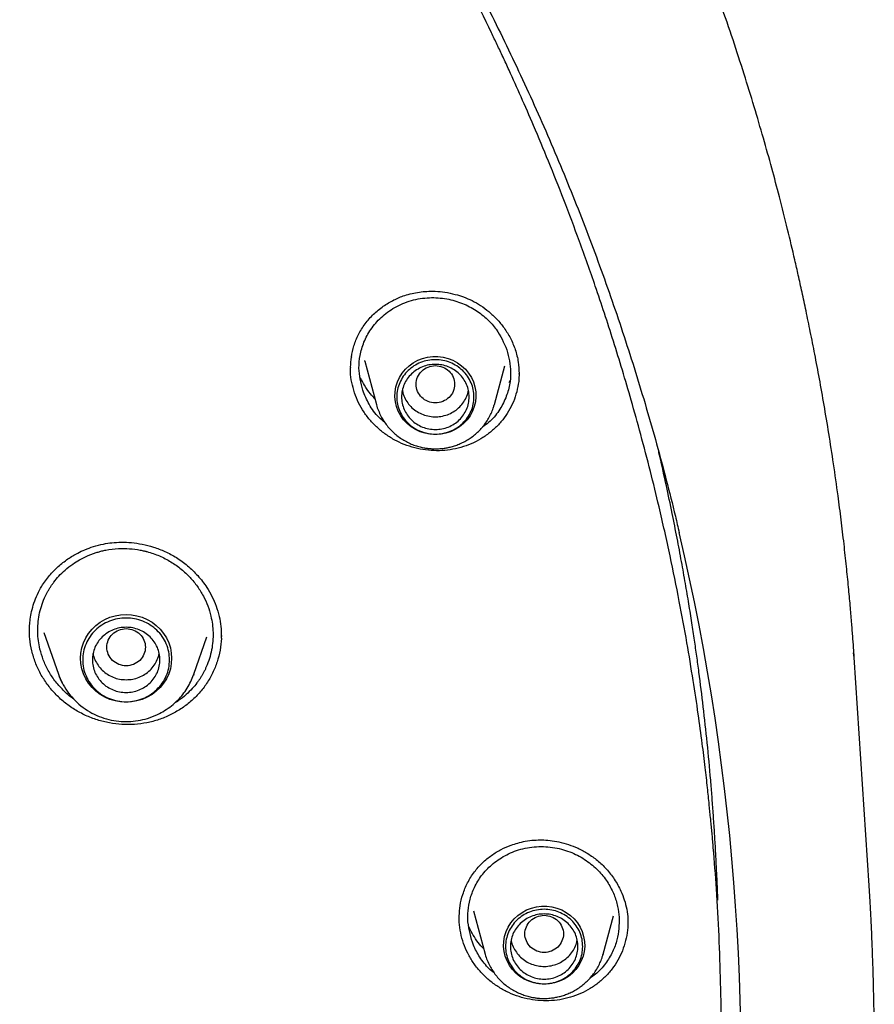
# Model space of a CAD drawing. Header units: millimetres. Extents: x 8 to 1918, y 12 to 2737.
# Tile 96 of 113: x 971 to 988, y 2332 to 2353. Entities that reach past the tile are written whole.
import ezdxf

# ---------------------------------------------------------------- set-up
doc = ezdxf.new("R2010")
doc.units = ezdxf.units.MM

msp = doc.modelspace()

# ---------------------------------------------------------------- linework, layer by layer
at = {"color": 7, "linetype": 'Continuous', "lineweight": 30}
for p, q in [((977.404, 2345.887), (977.406, 2345.878)), ((977.683, 2345.793), (977.679, 2345.808)), ((977.68, 2345.793), (977.921, 2344.899)), ((977.388, 2345.64), (977.389, 2345.673)), ((980.368, 2344.899), (980.583, 2345.696)), ((980.877, 2345.539), (980.877, 2345.527)), ((980.687, 2345.386), (980.67, 2345.348)), ((980.368, 2344.899), (980.364, 2344.887)), ((970.734, 2340.198), (970.734, 2340.211)), ((971.032, 2340.174), (971.33, 2339.31)), ((974.14, 2339.31), (974.406, 2340.084)), ((987.807, 2339.753), (987.818, 2339.653)), ((988.135, 2334.93), (987.826, 2339.654)), ((974.14, 2339.31), (974.129, 2339.28)), ((974.133, 2339.294), (974.14, 2339.31)), ((979.639, 2334.167), (979.64, 2334.298)), ((979.934, 2334.403), (980.176, 2333.51)), ((982.622, 2333.51), (982.836, 2334.301)), ((983.132, 2334.126), (983.132, 2334.112)), ((983.133, 2334.239), (983.133, 2334.159)), ((983.136, 2334.233), (983.136, 2334.114)), ((982.622, 2333.51), (982.619, 2333.498))]:
    msp.add_line(p, q, dxfattribs=at)
at = {"color": 7, "linetype": 'Continuous', "lineweight": 30, "flags": 128}
for points in [[(979.144, 2344.274), (979.037, 2344.28), (978.931, 2344.3), (978.829, 2344.333), (978.732, 2344.378), (978.642, 2344.434), (978.56, 2344.502), (978.487, 2344.578), (978.426, 2344.664), (978.376, 2344.756), (978.339, 2344.853), (978.315, 2344.954), (978.305, 2345.057), (978.308, 2345.161), (978.325, 2345.264), (978.356, 2345.363), (978.399, 2345.458), (978.455, 2345.547), (978.522, 2345.628), (978.6, 2345.7), (978.686, 2345.762), (978.78, 2345.813), (978.88, 2345.852), (978.984, 2345.878), (979.091, 2345.891), (979.198, 2345.891), (979.305, 2345.878), (979.409, 2345.852), (979.509, 2345.813), (979.603, 2345.762), (979.689, 2345.7), (979.767, 2345.628), (979.834, 2345.547), (979.89, 2345.458), (979.933, 2345.363), (979.964, 2345.264), (979.981, 2345.161), (979.984, 2345.057), (979.974, 2344.954), (979.95, 2344.853), (979.913, 2344.756), (979.863, 2344.664), (979.802, 2344.578), (979.729, 2344.502), (979.647, 2344.434), (979.557, 2344.378), (979.46, 2344.333), (979.358, 2344.3), (979.252, 2344.28), (979.144, 2344.274)], [(972.735, 2338.728), (972.621, 2338.734), (972.509, 2338.754), (972.4, 2338.787), (972.296, 2338.832), (972.199, 2338.889), (972.109, 2338.956), (972.028, 2339.034), (971.958, 2339.12), (971.899, 2339.214), (971.852, 2339.314), (971.818, 2339.419), (971.798, 2339.527), (971.791, 2339.637), (971.798, 2339.747), (971.818, 2339.855), (971.852, 2339.959), (971.899, 2340.06), (971.958, 2340.154), (972.028, 2340.24), (972.109, 2340.318), (972.199, 2340.385), (972.296, 2340.442), (972.4, 2340.487), (972.509, 2340.52), (972.621, 2340.54), (972.735, 2340.546), (972.848, 2340.54), (972.96, 2340.52), (973.069, 2340.487), (973.173, 2340.442), (973.271, 2340.385), (973.36, 2340.318), (973.441, 2340.24), (973.511, 2340.154), (973.57, 2340.06), (973.617, 2339.959), (973.651, 2339.855), (973.671, 2339.747), (973.678, 2339.637), (973.671, 2339.527), (973.651, 2339.419), (973.617, 2339.314), (973.57, 2339.214), (973.511, 2339.12), (973.441, 2339.034), (973.36, 2338.956), (973.271, 2338.889), (973.173, 2338.832), (973.069, 2338.787), (972.96, 2338.754), (972.848, 2338.734), (972.735, 2338.728)], [(981.399, 2332.885), (981.292, 2332.891), (981.186, 2332.911), (981.084, 2332.944), (980.987, 2332.989), (980.896, 2333.045), (980.814, 2333.113), (980.742, 2333.189), (980.68, 2333.275), (980.631, 2333.367), (980.593, 2333.464), (980.569, 2333.565), (980.559, 2333.668), (980.563, 2333.772), (980.58, 2333.875), (980.61, 2333.974), (980.654, 2334.069), (980.71, 2334.158), (980.777, 2334.239), (980.854, 2334.311), (980.941, 2334.373), (981.034, 2334.424), (981.134, 2334.463), (981.238, 2334.489), (981.345, 2334.502), (981.453, 2334.502), (981.56, 2334.489), (981.664, 2334.463), (981.764, 2334.424), (981.858, 2334.373), (981.944, 2334.311), (982.021, 2334.239), (982.088, 2334.158), (982.144, 2334.069), (982.188, 2333.974), (982.218, 2333.875), (982.236, 2333.772), (982.239, 2333.668), (982.229, 2333.565), (982.205, 2333.464), (982.167, 2333.367), (982.118, 2333.275), (982.056, 2333.189), (981.984, 2333.113), (981.902, 2333.045), (981.811, 2332.989), (981.714, 2332.944), (981.612, 2332.911), (981.507, 2332.891), (981.399, 2332.885)]]:
    msp.add_lwpolyline(points, dxfattribs=at)
at = {"color": 7, "linetype": 'Continuous', "lineweight": 30}
for centre, radius, start, end in [((937.15, 2331.179), 48.333, 354.6588, 13.2318), ((972.652, 2339.767), 1.399, 199.1685, 207.5956)]:
    msp.add_arc(centre, radius, start, end, dxfattribs=at)
for points, knots in [([(987.826, 2339.661), (987.821, 2339.727), (987.811, 2339.874), (987.794, 2340.117), (987.771, 2340.407), (987.742, 2340.745), (987.707, 2341.127), (987.664, 2341.552), (987.614, 2342.018), (987.556, 2342.506), (987.484, 2343.061), (987.4, 2343.657), (987.303, 2344.284), (987.205, 2344.872), (987.108, 2345.419), (987.012, 2345.927), (986.919, 2346.395), (986.83, 2346.824), (986.747, 2347.213), (986.669, 2347.565), (986.572, 2347.998), (986.443, 2348.54), (986.283, 2349.174), (986.116, 2349.805), (985.942, 2350.426), (985.751, 2351.077), (985.541, 2351.755), (985.312, 2352.461), (985.063, 2353.19), (984.725, 2354.134), (984.288, 2355.274), (983.741, 2356.591), (983.147, 2357.916), (982.504, 2359.247), (981.809, 2360.584), (981.079, 2361.894), (980.313, 2363.181), (979.508, 2364.447), (978.668, 2365.691), (977.762, 2366.952), (976.787, 2368.227), (975.74, 2369.51), (974.652, 2370.761), (973.524, 2371.979), (972.393, 2373.126), (971.263, 2374.206), (970.14, 2375.221), (968.987, 2376.204), (967.806, 2377.156), (966.598, 2378.075), (965.364, 2378.961), (964.062, 2379.842), (962.691, 2380.712), (961.248, 2381.565), (959.779, 2382.376), (958.284, 2383.141), (956.792, 2383.849), (955.306, 2384.501), (953.833, 2385.098), (952.353, 2385.649), (950.874, 2386.152), (949.399, 2386.609), (948.261, 2386.928), (947.463, 2387.135), (946.997, 2387.253), (946.511, 2387.37), (945.993, 2387.491), (945.437, 2387.615), (944.804, 2387.748), (944.09, 2387.89), (943.288, 2388.038), (942.433, 2388.182), (941.59, 2388.311), (940.765, 2388.424), (939.965, 2388.522), (939.131, 2388.613), (938.262, 2388.693), (937.365, 2388.762), (936.44, 2388.819), (935.487, 2388.86), (934.501, 2388.888), (933.833, 2388.891), (933.494, 2388.893)], [0, 0, 0, 0, 0.002399, 0.005393, 0.008987, 0.013183, 0.017982, 0.023285, 0.02917, 0.03552, 0.041718, 0.050158, 0.058109, 0.065572, 0.072547, 0.079035, 0.085035, 0.090548, 0.095575, 0.100116, 0.104219, 0.112485, 0.121337, 0.129095, 0.137252, 0.14581, 0.154769, 0.164127, 0.173886, 0.183862, 0.201996, 0.21992, 0.237635, 0.256722, 0.275564, 0.294323, 0.313082, 0.33184, 0.350598, 0.369356, 0.389989, 0.410621, 0.431254, 0.451885, 0.472516, 0.491271, 0.510025, 0.528779, 0.547533, 0.566286, 0.585039, 0.603792, 0.624421, 0.645049, 0.665676, 0.686302, 0.706928, 0.726459, 0.745985, 0.765345, 0.784465, 0.803347, 0.821991, 0.827789, 0.833566, 0.839611, 0.84611, 0.853065, 0.860475, 0.869792, 0.879741, 0.890321, 0.901534, 0.910959, 0.920789, 0.931022, 0.941661, 0.952703, 0.963942, 0.975571, 0.987591, 1, 1, 1, 1]), ([(882.878, 2342.616), (882.928, 2342.817), (883.039, 2343.269), (883.225, 2343.968), (883.436, 2344.713), (883.658, 2345.456), (883.893, 2346.195), (884.139, 2346.931), (884.397, 2347.662), (884.667, 2348.39), (884.949, 2349.114), (885.242, 2349.834), (885.546, 2350.549), (885.862, 2351.259), (886.189, 2351.965), (886.528, 2352.665), (886.877, 2353.361), (887.238, 2354.051), (887.61, 2354.736), (887.993, 2355.415), (888.386, 2356.089), (888.79, 2356.756), (889.205, 2357.418), (889.631, 2358.073), (890.067, 2358.722), (890.513, 2359.364), (890.969, 2360), (891.436, 2360.628), (891.913, 2361.25), (892.399, 2361.865), (892.895, 2362.472), (893.401, 2363.072), (893.917, 2363.664), (894.442, 2364.248), (894.976, 2364.825), (895.519, 2365.393), (896.072, 2365.954), (896.633, 2366.506), (897.203, 2367.05), (897.782, 2367.585), (898.369, 2368.111), (898.965, 2368.629), (899.569, 2369.138), (900.181, 2369.637), (900.8, 2370.128), (901.428, 2370.609), (902.063, 2371.081), (902.706, 2371.544), (903.356, 2371.997), (904.013, 2372.44), (904.677, 2372.873), (905.349, 2373.296), (906.026, 2373.71), (906.711, 2374.113), (907.401, 2374.506), (908.098, 2374.889), (908.801, 2375.261), (909.51, 2375.623), (910.225, 2375.974), (910.945, 2376.315), (911.67, 2376.644), (912.401, 2376.963), (913.137, 2377.271), (913.877, 2377.568), (914.622, 2377.855), (915.372, 2378.129), (916.126, 2378.393), (916.884, 2378.646), (917.646, 2378.887), (918.412, 2379.117), (919.182, 2379.335), (919.954, 2379.542), (920.731, 2379.738), (921.51, 2379.922), (922.292, 2380.094), (923.076, 2380.255), (923.863, 2380.404), (924.653, 2380.541), (925.444, 2380.667), (926.238, 2380.78), (927.033, 2380.882), (927.83, 2380.973), (928.628, 2381.051), (929.427, 2381.117), (930.227, 2381.172), (931.028, 2381.214), (931.829, 2381.245), (932.631, 2381.264), (933.433, 2381.271), (934.236, 2381.266), (935.038, 2381.249), (935.839, 2381.22), (936.64, 2381.179), (937.441, 2381.126), (938.24, 2381.062), (939.038, 2380.985), (939.835, 2380.897), (940.63, 2380.797), (941.424, 2380.685), (942.216, 2380.561), (943.006, 2380.425), (943.793, 2380.278), (944.578, 2380.119), (945.361, 2379.948), (946.14, 2379.766), (946.917, 2379.573), (947.69, 2379.367), (948.46, 2379.151), (949.226, 2378.922), (949.989, 2378.683), (950.748, 2378.432), (951.502, 2378.17), (952.253, 2377.897), (952.999, 2377.612), (953.74, 2377.317), (954.476, 2377.01), (955.208, 2376.693), (955.934, 2376.365), (956.655, 2376.026), (957.37, 2375.676), (958.08, 2375.316), (958.784, 2374.945), (959.482, 2374.564), (960.173, 2374.173), (960.859, 2373.771), (961.537, 2373.359), (962.209, 2372.937), (962.875, 2372.506), (963.533, 2372.064), (964.184, 2371.613), (964.828, 2371.152), (965.464, 2370.681), (966.093, 2370.201), (966.714, 2369.712), (967.327, 2369.214), (967.932, 2368.706), (968.529, 2368.19), (969.118, 2367.665), (969.698, 2367.131), (970.269, 2366.588), (970.832, 2366.037), (971.385, 2365.478), (971.93, 2364.911), (972.466, 2364.336), (972.992, 2363.752), (973.509, 2363.161), (974.016, 2362.563), (974.514, 2361.957), (975.002, 2361.343), (975.48, 2360.723), (975.948, 2360.095), (976.406, 2359.461), (976.854, 2358.819), (977.292, 2358.172), (977.719, 2357.517), (978.135, 2356.857), (978.541, 2356.19), (978.936, 2355.518), (979.321, 2354.839), (979.694, 2354.155), (980.056, 2353.466), (980.408, 2352.771), (980.748, 2352.071), (981.077, 2351.366), (981.394, 2350.656), (981.701, 2349.942), (981.995, 2349.223), (982.279, 2348.5), (982.55, 2347.773), (982.81, 2347.042), (983.058, 2346.307), (983.294, 2345.568), (983.519, 2344.826), (983.732, 2344.081), (983.932, 2343.332), (984.088, 2342.718), (984.172, 2342.353), (984.199, 2342.239)], [0, 0, 0, 0, 0.004598, 0.010338, 0.016078, 0.021817, 0.027557, 0.033297, 0.039036, 0.044776, 0.050516, 0.056255, 0.061995, 0.067734, 0.073474, 0.079213, 0.084953, 0.090692, 0.096432, 0.102171, 0.10791, 0.11365, 0.119389, 0.125128, 0.130868, 0.136607, 0.142346, 0.148085, 0.153824, 0.159563, 0.165302, 0.171041, 0.17678, 0.182519, 0.188258, 0.193997, 0.199736, 0.205475, 0.211214, 0.216953, 0.222692, 0.22843, 0.234169, 0.239908, 0.245647, 0.251385, 0.257124, 0.262862, 0.268601, 0.27434, 0.280078, 0.285817, 0.291555, 0.297294, 0.303032, 0.30877, 0.314509, 0.320247, 0.325986, 0.331724, 0.337462, 0.3432, 0.348939, 0.354677, 0.360415, 0.366154, 0.371892, 0.37763, 0.383368, 0.389106, 0.394844, 0.400583, 0.406321, 0.412059, 0.417797, 0.423535, 0.429273, 0.435011, 0.440749, 0.446487, 0.452225, 0.457964, 0.463702, 0.46944, 0.475178, 0.480916, 0.486654, 0.492392, 0.49813, 0.503868, 0.509606, 0.515344, 0.521082, 0.52682, 0.532558, 0.538296, 0.544034, 0.549772, 0.55551, 0.561248, 0.566986, 0.572724, 0.578462, 0.584201, 0.589939, 0.595677, 0.601415, 0.607153, 0.612891, 0.618629, 0.624367, 0.630105, 0.635844, 0.641582, 0.64732, 0.653058, 0.658797, 0.664535, 0.670273, 0.676011, 0.68175, 0.687488, 0.693226, 0.698965, 0.704703, 0.710441, 0.71618, 0.721918, 0.727657, 0.733395, 0.739134, 0.744872, 0.750611, 0.75635, 0.762088, 0.767827, 0.773565, 0.779304, 0.785043, 0.790782, 0.79652, 0.802259, 0.807998, 0.813737, 0.819476, 0.825215, 0.830954, 0.836693, 0.842432, 0.848171, 0.85391, 0.859649, 0.865388, 0.871127, 0.876866, 0.882606, 0.888345, 0.894084, 0.899823, 0.905563, 0.911302, 0.917041, 0.922781, 0.92852, 0.93426, 0.939999, 0.945739, 0.951478, 0.957218, 0.962957, 0.968697, 0.974436, 0.980176, 0.985916, 0.991655, 0.997395, 1, 1, 1, 1]), ([(981.571, 2313.745), (981.6, 2313.815), (981.767, 2314.221), (982.06, 2314.997), (982.458, 2316.103), (982.853, 2317.305), (983.154, 2318.309), (983.366, 2319.069), (983.481, 2319.5), (983.575, 2319.866), (983.655, 2320.182), (983.732, 2320.498), (983.9, 2321.208), (984.129, 2322.26), (984.389, 2323.661), (984.632, 2325.216), (984.846, 2326.979), (985.003, 2328.953), (985.078, 2330.931), (985.071, 2332.9), (984.999, 2334.495), (984.926, 2335.473), (984.894, 2335.848), (984.882, 2335.983), (984.87, 2336.117), (984.859, 2336.232), (984.844, 2336.394), (984.82, 2336.628), (984.783, 2336.977), (984.735, 2337.399), (984.672, 2337.909), (984.59, 2338.51), (984.485, 2339.207), (984.356, 2339.986), (984.198, 2340.846), (984.007, 2341.787), (983.805, 2342.684), (983.6, 2343.523), (983.407, 2344.258), (983.213, 2344.957), (983.023, 2345.601), (982.838, 2346.203), (982.651, 2346.783), (982.419, 2347.473), (982.142, 2348.257), (981.817, 2349.12), (981.498, 2349.92), (981.201, 2350.631), (980.928, 2351.26), (980.735, 2351.688), (980.609, 2351.961), (980.547, 2352.095), (980.486, 2352.225), (980.426, 2352.352), (980.367, 2352.476), (980.035, 2353.169), (979.402, 2354.419), (978.408, 2356.197), (977.339, 2357.935), (976.198, 2359.629), (974.987, 2361.277), (973.708, 2362.877), (972.503, 2364.265), (971.574, 2365.263), (971.097, 2365.755), (970.947, 2365.908), (970.941, 2365.914), (970.938, 2365.917), (970.931, 2365.924), (970.917, 2365.939), (970.862, 2365.994), (970.747, 2366.11), (970.553, 2366.305), (970.374, 2366.482), (970.26, 2366.593), (970.235, 2366.618)], [0, 0, 0, 0, 0.003988, 0.022926, 0.043433, 0.065512, 0.089161, 0.098393, 0.106844, 0.11254, 0.118236, 0.123932, 0.129628, 0.156479, 0.180453, 0.204427, 0.239099, 0.273769, 0.308439, 0.343111, 0.377282, 0.392317, 0.39468, 0.397043, 0.399406, 0.401768, 0.403096, 0.407975, 0.414131, 0.421564, 0.430275, 0.441116, 0.453447, 0.467267, 0.482577, 0.499377, 0.517666, 0.530823, 0.544655, 0.557505, 0.568855, 0.579852, 0.590498, 0.600791, 0.617957, 0.634044, 0.649053, 0.662984, 0.674352, 0.684884, 0.687504, 0.690067, 0.692573, 0.695022, 0.697413, 0.699747, 0.735127, 0.770507, 0.805887, 0.841267, 0.876646, 0.912025, 0.947403, 0.971758, 0.982474, 0.982791, 0.982831, 0.982899, 0.983033, 0.983315, 0.983956, 0.98703, 0.991768, 0.998169, 1, 1, 1, 1]), ([(977.386, 2345.672), (977.39, 2345.742), (977.397, 2345.891), (977.451, 2346.118), (977.543, 2346.352), (977.682, 2346.574), (977.858, 2346.771), (978.059, 2346.936), (978.277, 2347.066), (978.479, 2347.15), (978.658, 2347.2), (978.812, 2347.228), (978.974, 2347.244), (979.15, 2347.245), (979.348, 2347.226), (979.544, 2347.186), (979.733, 2347.126), (979.909, 2347.05), (980.086, 2346.949), (980.26, 2346.821), (980.425, 2346.666), (980.576, 2346.482), (980.709, 2346.271), (980.77, 2346.114), (980.801, 2346.034)], [0, 0, 0, 0, 0.045638, 0.097905, 0.152164, 0.208638, 0.2654, 0.320342, 0.373247, 0.423984, 0.45663, 0.488396, 0.520182, 0.55594, 0.596127, 0.640697, 0.676986, 0.715719, 0.756887, 0.800469, 0.846513, 0.895059, 0.946171, 1, 1, 1, 1]), ([(977.638, 2345.191), (977.601, 2345.345), (977.543, 2345.585), (977.579, 2345.923), (977.657, 2346.196), (977.802, 2346.465), (978.016, 2346.714), (978.3, 2346.923), (978.642, 2347.065), (979.012, 2347.123), (979.375, 2347.098), (979.704, 2347.003), (979.989, 2346.855), (980.223, 2346.67), (980.461, 2346.407), (980.562, 2346.177), (980.627, 2346.03)], [0, 0, 0, 0, 0.098823, 0.154902, 0.215317, 0.280057, 0.349101, 0.422427, 0.500006, 0.577511, 0.650671, 0.719522, 0.784097, 0.844431, 0.900556, 1, 1, 1, 1]), ([(980.627, 2346.03), (980.664, 2345.876), (980.722, 2345.635), (980.687, 2345.298), (980.609, 2345.025), (980.463, 2344.758), (980.298, 2344.55), (980.164, 2344.459), (980.121, 2344.429)], [0, 0, 0, 0, 0.2592969, 0.4061041, 0.5641992, 0.733668, 0.9145977, 1, 1, 1, 1]), ([(980.801, 2346.034), (980.825, 2345.948), (980.871, 2345.785), (980.876, 2345.618), (980.879, 2345.539)], [0, 0, 0, 0, 0.523679, 1, 1, 1, 1]), ([(977.468, 2345.138), (977.447, 2345.21), (977.406, 2345.352), (977.382, 2345.527), (977.385, 2345.628), (977.386, 2345.655)], [0, 0, 0, 0, 0.422899, 0.842701, 1, 1, 1, 1]), ([(980.879, 2345.566), (980.879, 2345.52), (980.879, 2345.402), (980.847, 2345.213), (980.786, 2345.004), (980.695, 2344.805), (980.577, 2344.62), (980.434, 2344.453), (980.27, 2344.306), (980.087, 2344.18), (979.888, 2344.078), (979.676, 2344.002), (979.454, 2343.954), (979.228, 2343.935), (978.999, 2343.943), (978.773, 2343.98), (978.551, 2344.044), (978.339, 2344.136), (978.141, 2344.254), (977.96, 2344.394), (977.8, 2344.555), (977.662, 2344.734), (977.548, 2344.929), (977.494, 2345.068), (977.468, 2345.138)], [0, 0, 0, 0, 0.028826, 0.074931, 0.121066, 0.167349, 0.21366, 0.259863, 0.306025, 0.352175, 0.398335, 0.44456, 0.490759, 0.536862, 0.582956, 0.629114, 0.675417, 0.721987, 0.768541, 0.814807, 0.860942, 0.907086, 0.953381, 1, 1, 1, 1]), ([(979.144, 2345.702), (979.092, 2345.696), (978.988, 2345.684), (978.854, 2345.596), (978.766, 2345.468), (978.734, 2345.316), (978.766, 2345.165), (978.854, 2345.037), (978.988, 2344.952), (979.144, 2344.921), (979.301, 2344.952), (979.435, 2345.037), (979.523, 2345.165), (979.555, 2345.316), (979.523, 2345.468), (979.435, 2345.596), (979.301, 2345.684), (979.197, 2345.696), (979.144, 2345.702)], [0, 0, 0, 0, 0.0625, 0.125, 0.1875, 0.25, 0.3125, 0.375, 0.4375, 0.5, 0.5625, 0.625, 0.6875, 0.75, 0.8125, 0.875, 0.9375, 1, 1, 1, 1]), ([(977.89, 2345.016), (977.858, 2345.05), (977.776, 2345.136), (977.676, 2345.282), (977.62, 2345.397), (977.595, 2345.449)], [0, 0, 0, 0, 0.259744, 0.669382, 1, 1, 1, 1]), ([(978.091, 2344.532), (978.053, 2344.562), (977.923, 2344.665), (977.763, 2344.891), (977.679, 2345.093), (977.638, 2345.191)], [0, 0, 0, 0, 0.1772925, 0.6031897, 1, 1, 1, 1]), ([(978.46, 2345.191), (978.465, 2345.163), (978.479, 2345.092), (978.53, 2344.985), (978.609, 2344.876), (978.708, 2344.783), (978.825, 2344.712), (978.953, 2344.663), (979.089, 2344.64), (979.227, 2344.642), (979.362, 2344.671), (979.489, 2344.724), (979.602, 2344.8), (979.698, 2344.896), (979.771, 2345.008), (979.816, 2345.109), (979.826, 2345.172), (979.829, 2345.192)], [0, 0, 0, 0, 0.045695, 0.116658, 0.187621, 0.258584, 0.329547, 0.40051, 0.471473, 0.542436, 0.613399, 0.684362, 0.755325, 0.826288, 0.897251, 0.968214, 1, 1, 1, 1]), ([(977.922, 2344.898), (977.923, 2344.895), (977.932, 2344.852), (977.963, 2344.77), (978.013, 2344.657), (978.074, 2344.553), (978.142, 2344.458), (978.218, 2344.37), (978.303, 2344.289), (978.394, 2344.217), (978.491, 2344.154), (978.593, 2344.1), (978.697, 2344.056), (978.801, 2344.023), (978.892, 2344.002), (978.974, 2343.989), (979.055, 2343.98), (979.113, 2343.979), (979.144, 2343.978)], [0, 0, 0, 0, 0.004617, 0.081968, 0.160357, 0.23146, 0.302559, 0.373624, 0.444607, 0.515431, 0.585961, 0.655947, 0.724854, 0.791313, 0.852605, 0.895838, 0.942213, 1, 1, 1, 1]), ([(979.144, 2343.978), (979.187, 2343.979), (979.247, 2343.981), (979.335, 2343.992), (979.41, 2344.005), (979.499, 2344.026), (979.59, 2344.056), (979.684, 2344.095), (979.777, 2344.142), (979.868, 2344.199), (979.956, 2344.264), (980.04, 2344.339), (980.117, 2344.421), (980.187, 2344.511), (980.249, 2344.609), (980.302, 2344.713), (980.341, 2344.806), (980.357, 2344.866), (980.363, 2344.887)], [0, 0, 0, 0, 0.077517, 0.109331, 0.162128, 0.217113, 0.276236, 0.338094, 0.402119, 0.467864, 0.535012, 0.603334, 0.672664, 0.742879, 0.813894, 0.885651, 0.958115, 1, 1, 1, 1]), ([(985.001, 2334.627), (984.999, 2334.676), (984.995, 2334.786), (984.987, 2334.971), (984.976, 2335.195), (984.963, 2335.459), (984.947, 2335.761), (984.927, 2336.09), (984.904, 2336.431), (984.879, 2336.772), (984.839, 2337.257), (984.782, 2337.877), (984.7, 2338.623), (984.626, 2339.22), (984.563, 2339.68), (984.514, 2340.021), (984.46, 2340.383), (984.397, 2340.775), (984.326, 2341.198), (984.245, 2341.652), (984.154, 2342.136), (984.05, 2342.661), (983.93, 2343.225), (983.837, 2343.651), (983.781, 2343.885), (983.773, 2343.917)], [0, 0, 0, 0, 0.0151142, 0.0345295, 0.0582596, 0.0863104, 0.1186841, 0.1546326, 0.191712, 0.2282212, 0.2641624, 0.3474611, 0.4275742, 0.5045206, 0.5401334, 0.5759184, 0.6148605, 0.6572049, 0.7029564, 0.7521212, 0.8047075, 0.8607254, 0.9231049, 0.9892817, 1, 1, 1, 1]), ([(970.731, 2340.202), (970.731, 2340.239), (970.733, 2340.322), (970.747, 2340.458), (970.775, 2340.614), (970.823, 2340.786), (970.893, 2340.962), (970.996, 2341.155), (971.137, 2341.352), (971.321, 2341.541), (971.52, 2341.697), (971.708, 2341.809), (971.887, 2341.894), (972.064, 2341.959), (972.252, 2342.007), (972.445, 2342.035), (972.64, 2342.046), (972.85, 2342.037), (973.073, 2342.005), (973.307, 2341.945), (973.547, 2341.854), (973.785, 2341.726), (974.015, 2341.558), (974.228, 2341.351), (974.394, 2341.134), (974.517, 2340.92), (974.606, 2340.719), (974.645, 2340.577), (974.664, 2340.505)], [0, 0, 0, 0, 0.021453, 0.046696, 0.075753, 0.10861, 0.143786, 0.177904, 0.226992, 0.274016, 0.318873, 0.361415, 0.390029, 0.422922, 0.460209, 0.491107, 0.5246, 0.560697, 0.599389, 0.640644, 0.684435, 0.730773, 0.779563, 0.830741, 0.884422, 0.921683, 0.960176, 1, 1, 1, 1]), ([(970.948, 2339.829), (970.936, 2339.886), (970.913, 2340.002), (970.9, 2340.178), (970.905, 2340.357), (970.93, 2340.537), (970.975, 2340.716), (971.026, 2340.851), (971.07, 2340.945), (971.099, 2341.001), (971.13, 2341.057), (971.164, 2341.111), (971.199, 2341.164), (971.255, 2341.242), (971.342, 2341.346), (971.471, 2341.473), (971.616, 2341.587), (971.773, 2341.684), (971.9, 2341.748), (972.003, 2341.79), (972.077, 2341.817), (972.154, 2341.841), (972.233, 2341.862), (972.372, 2341.892), (972.563, 2341.915), (972.801, 2341.913), (972.979, 2341.89), (973.09, 2341.867), (973.134, 2341.856), (973.152, 2341.851), (973.16, 2341.849), (973.164, 2341.848), (973.165, 2341.848), (973.166, 2341.848), (973.166, 2341.848), (973.166, 2341.848), (973.255, 2341.824), (973.426, 2341.765), (973.665, 2341.642), (973.878, 2341.492), (974.061, 2341.32), (974.215, 2341.132), (974.338, 2340.932), (974.433, 2340.726), (974.472, 2340.584), (974.491, 2340.514)], [0, 0, 0, 0, 0.031705, 0.063905, 0.096598, 0.129784, 0.163464, 0.197636, 0.209141, 0.220701, 0.232315, 0.243984, 0.255708, 0.267486, 0.296443, 0.32934, 0.366168, 0.396369, 0.42877, 0.44235, 0.456281, 0.470563, 0.485195, 0.500176, 0.546112, 0.586526, 0.625249, 0.64011, 0.646227, 0.648837, 0.649969, 0.650464, 0.650682, 0.650777, 0.650819, 0.650838, 0.650852, 0.698962, 0.745771, 0.79129, 0.835534, 0.878514, 0.920244, 0.960735, 1, 1, 1, 1]), ([(974.491, 2340.514), (974.503, 2340.458), (974.526, 2340.343), (974.539, 2340.168), (974.534, 2339.989), (974.51, 2339.81), (974.465, 2339.631), (974.414, 2339.496), (974.37, 2339.401), (974.341, 2339.345), (974.31, 2339.289), (974.277, 2339.234), (974.241, 2339.181), (974.186, 2339.104), (974.102, 2339.003), (973.976, 2338.878), (973.847, 2338.773), (973.755, 2338.717), (973.722, 2338.697)], [0, 0, 0, 0, 0.0816877, 0.1647901, 0.2493228, 0.3353016, 0.4227421, 0.51166, 0.5416435, 0.5717937, 0.6021112, 0.6325966, 0.6632504, 0.6940732, 0.7663558, 0.8499821, 0.9449792, 1, 1, 1, 1]), ([(974.664, 2340.505), (974.678, 2340.435), (974.704, 2340.297), (974.707, 2340.158), (974.709, 2340.088)], [0, 0, 0, 0, 0.4998462, 1, 1, 1, 1]), ([(970.779, 2339.792), (970.761, 2339.875), (970.732, 2340.015), (970.733, 2340.157), (970.733, 2340.215)], [0, 0, 0, 0, 0.593714, 1, 1, 1, 1]), ([(972.735, 2340.253), (972.682, 2340.247), (972.578, 2340.235), (972.444, 2340.147), (972.356, 2340.019), (972.324, 2339.868), (972.356, 2339.717), (972.444, 2339.588), (972.578, 2339.503), (972.735, 2339.472), (972.891, 2339.503), (973.025, 2339.588), (973.113, 2339.717), (973.145, 2339.868), (973.113, 2340.019), (973.025, 2340.147), (972.891, 2340.235), (972.787, 2340.247), (972.735, 2340.253)], [0, 0, 0, 0, 0.0625, 0.125, 0.1875, 0.25, 0.3125, 0.375, 0.4375, 0.5, 0.5625, 0.625, 0.6875, 0.75, 0.8125, 0.875, 0.9375, 1, 1, 1, 1]), ([(974.706, 2340.129), (974.707, 2340.103), (974.712, 2339.994), (974.685, 2339.803), (974.626, 2339.561), (974.533, 2339.33), (974.409, 2339.113), (974.255, 2338.914), (974.075, 2338.738), (973.873, 2338.585), (973.651, 2338.46), (973.414, 2338.362), (973.165, 2338.296), (972.908, 2338.263), (972.648, 2338.262), (972.39, 2338.293), (972.136, 2338.356), (971.892, 2338.45), (971.661, 2338.574), (971.448, 2338.726), (971.258, 2338.903), (971.093, 2339.1), (970.956, 2339.317), (970.847, 2339.548), (970.801, 2339.71), (970.779, 2339.792)], [0, 0, 0, 0, 0.013979, 0.058734, 0.10342, 0.148128, 0.192966, 0.237836, 0.282621, 0.327378, 0.372124, 0.416874, 0.46167, 0.506442, 0.551133, 0.595825, 0.640579, 0.685466, 0.730598, 0.775708, 0.820544, 0.865257, 0.909977, 0.954837, 1, 1, 1, 1]), ([(971.64, 2338.799), (971.638, 2338.801), (971.56, 2338.85), (971.429, 2338.975), (971.254, 2339.168), (971.117, 2339.38), (971.012, 2339.601), (970.969, 2339.754), (970.948, 2339.829)], [0, 0, 0, 0, 0.005846, 0.215516, 0.419775, 0.618613, 0.812021, 1, 1, 1, 1]), ([(972.048, 2339.736), (972.048, 2339.736), (972.053, 2339.692), (972.086, 2339.608), (972.148, 2339.49), (972.237, 2339.388), (972.343, 2339.303), (972.465, 2339.241), (972.597, 2339.201), (972.689, 2339.196), (972.735, 2339.193)], [0, 0, 0, 0, 0.000201, 0.14303, 0.285858, 0.428687, 0.571515, 0.714343, 0.857172, 1, 1, 1, 1]), ([(972.735, 2339.193), (972.78, 2339.196), (972.872, 2339.201), (973.004, 2339.241), (973.126, 2339.303), (973.233, 2339.388), (973.321, 2339.49), (973.383, 2339.608), (973.417, 2339.692), (973.421, 2339.736), (973.421, 2339.736)], [0, 0, 0, 0, 0.142828, 0.285657, 0.428485, 0.571313, 0.714142, 0.85697, 0.999799, 1, 1, 1, 1]), ([(971.33, 2339.31), (971.353, 2339.25), (971.402, 2339.127), (971.508, 2338.955), (971.639, 2338.793), (971.797, 2338.648), (971.976, 2338.525), (972.171, 2338.43), (972.373, 2338.365), (972.578, 2338.33), (972.782, 2338.323), (972.983, 2338.342), (973.186, 2338.39), (973.37, 2338.461), (973.536, 2338.552), (973.68, 2338.653), (973.806, 2338.768), (973.913, 2338.89), (974.002, 2339.016), (974.078, 2339.152), (974.115, 2339.248), (974.133, 2339.294)], [0, 0, 0, 0, 0.053249, 0.10836, 0.16547, 0.224763, 0.28543, 0.344905, 0.403063, 0.459921, 0.515494, 0.569797, 0.625036, 0.686811, 0.73187, 0.780059, 0.831413, 0.872036, 0.914462, 0.958695, 1, 1, 1, 1]), ([(979.638, 2334.3), (979.642, 2334.37), (979.652, 2334.52), (979.709, 2334.752), (979.807, 2334.99), (979.945, 2335.211), (980.114, 2335.402), (980.303, 2335.557), (980.504, 2335.678), (980.688, 2335.759), (980.856, 2335.813), (981.016, 2335.85), (981.183, 2335.872), (981.355, 2335.876), (981.526, 2335.865), (981.711, 2335.835), (981.906, 2335.781), (982.108, 2335.702), (982.311, 2335.593), (982.511, 2335.45), (982.697, 2335.272), (982.862, 2335.058), (982.983, 2334.84), (983.064, 2334.63), (983.116, 2334.436), (983.129, 2334.301), (983.136, 2334.233)], [0, 0, 0, 0, 0.042026, 0.090471, 0.141488, 0.193384, 0.242723, 0.289873, 0.334899, 0.37765, 0.405021, 0.435496, 0.470641, 0.50007, 0.53219, 0.567025, 0.604566, 0.644776, 0.687607, 0.733038, 0.781068, 0.831679, 0.884953, 0.922009, 0.960329, 1, 1, 1, 1]), ([(979.818, 2334.178), (979.817, 2334.253), (979.814, 2334.411), (979.859, 2334.652), (979.95, 2334.901), (980.099, 2335.146), (980.31, 2335.372), (980.584, 2335.562), (980.916, 2335.695), (981.287, 2335.751), (981.663, 2335.718), (982.011, 2335.607), (982.307, 2335.436), (982.547, 2335.224), (982.728, 2334.988), (982.852, 2334.745), (982.929, 2334.505), (982.946, 2334.347), (982.955, 2334.271)], [0, 0, 0, 0, 0.047365, 0.099068, 0.155113, 0.215491, 0.280191, 0.349193, 0.422473, 0.500004, 0.577461, 0.650576, 0.719384, 0.78392, 0.844216, 0.900306, 0.952223, 1, 1, 1, 1]), ([(975.511, 2297.756), (975.816, 2298.115), (976.422, 2298.826), (977.289, 2299.907), (978.108, 2300.989), (978.883, 2302.067), (979.614, 2303.14), (980.302, 2304.206), (980.97, 2305.296), (981.616, 2306.41), (982.236, 2307.545), (982.813, 2308.664), (983.346, 2309.764), (983.849, 2310.864), (984.32, 2311.964), (984.76, 2313.06), (985.162, 2314.13), (985.528, 2315.172), (985.859, 2316.185), (986.154, 2317.15), (986.416, 2318.069), (986.647, 2318.941), (986.856, 2319.786), (987.043, 2320.602), (987.212, 2321.395), (987.363, 2322.164), (987.498, 2322.907), (987.617, 2323.627), (987.723, 2324.328), (987.817, 2325.018), (987.901, 2325.697), (987.994, 2326.547), (988.086, 2327.558), (988.165, 2328.723), (988.21, 2329.708), (988.232, 2330.521), (988.241, 2331.17), (988.243, 2331.809), (988.236, 2332.438), (988.223, 2333.003), (988.207, 2333.497), (988.191, 2333.909), (988.173, 2334.283), (988.155, 2334.618), (988.142, 2334.829), (988.136, 2334.928)], [0, 0, 0, 0, 0.034796, 0.068916, 0.102354, 0.135102, 0.167153, 0.198502, 0.229146, 0.262039, 0.294075, 0.325253, 0.355574, 0.385033, 0.41534, 0.444689, 0.473087, 0.500544, 0.527067, 0.552663, 0.575954, 0.598436, 0.620113, 0.640993, 0.661083, 0.680734, 0.69958, 0.717652, 0.735309, 0.752679, 0.769765, 0.786568, 0.816648, 0.8458, 0.874035, 0.890542, 0.906725, 0.922657, 0.938393, 0.953831, 0.965049, 0.975277, 0.984513, 0.992754, 1, 1, 1, 1]), ([(981.399, 2334.313), (981.347, 2334.307), (981.242, 2334.295), (981.109, 2334.207), (981.021, 2334.079), (980.988, 2333.927), (981.021, 2333.776), (981.109, 2333.648), (981.242, 2333.563), (981.399, 2333.532), (981.556, 2333.563), (981.69, 2333.648), (981.778, 2333.776), (981.81, 2333.927), (981.778, 2334.079), (981.69, 2334.207), (981.556, 2334.295), (981.451, 2334.307), (981.399, 2334.313)], [0, 0, 0, 0, 0.0625, 0.125, 0.1875, 0.25, 0.3125, 0.375, 0.4375, 0.5, 0.5625, 0.625, 0.6875, 0.75, 0.8125, 0.875, 0.9375, 1, 1, 1, 1]), ([(983.133, 2334.151), (983.133, 2334.12), (983.134, 2334.016), (983.105, 2333.84), (983.045, 2333.628), (982.956, 2333.427), (982.841, 2333.24), (982.701, 2333.069), (982.538, 2332.918), (982.355, 2332.791), (982.156, 2332.687), (981.945, 2332.61), (981.724, 2332.559), (981.498, 2332.536), (981.269, 2332.543), (981.043, 2332.579), (980.822, 2332.642), (980.611, 2332.732), (980.412, 2332.848), (980.229, 2332.987), (980.066, 2333.149), (979.926, 2333.329), (979.812, 2333.523), (979.724, 2333.73), (979.663, 2333.946), (979.647, 2334.093), (979.639, 2334.167)], [0, 0, 0, 0, 0.017831, 0.06064, 0.103276, 0.145847, 0.188445, 0.23118, 0.273941, 0.316602, 0.359225, 0.401837, 0.444459, 0.48714, 0.529798, 0.572366, 0.614927, 0.657547, 0.7003, 0.7433, 0.786285, 0.829004, 0.871603, 0.914209, 0.956955, 1, 1, 1, 1]), ([(980.361, 2333.121), (980.326, 2333.148), (980.211, 2333.24), (980.065, 2333.435), (979.886, 2333.755), (979.845, 2334.013), (979.818, 2334.178)], [0, 0, 0, 0, 0.107615, 0.356188, 0.588023, 1, 1, 1, 1]), ([(982.955, 2334.271), (982.95, 2334.113), (982.944, 2333.867), (982.822, 2333.547), (982.673, 2333.305), (982.513, 2333.12), (982.39, 2333.039), (982.353, 2333.015)], [0, 0, 0, 0, 0.321866, 0.504098, 0.700342, 0.910704, 1, 1, 1, 1]), ([(980.147, 2333.618), (980.138, 2333.626), (980.085, 2333.677), (980.003, 2333.787), (979.909, 2333.926), (979.864, 2334.023), (979.846, 2334.063)], [0, 0, 0, 0, 0.067589, 0.402512, 0.753971, 1, 1, 1, 1]), ([(980.714, 2333.802), (980.717, 2333.786), (980.725, 2333.727), (980.767, 2333.629), (980.839, 2333.516), (980.933, 2333.418), (981.045, 2333.34), (981.171, 2333.285), (981.305, 2333.255), (981.443, 2333.25), (981.58, 2333.271), (981.709, 2333.318), (981.826, 2333.388), (981.928, 2333.479), (982.008, 2333.587), (982.062, 2333.696), (982.078, 2333.77), (982.084, 2333.802)], [0, 0, 0, 0, 0.025933, 0.096936, 0.167939, 0.238942, 0.309945, 0.380948, 0.451951, 0.522954, 0.593957, 0.66496, 0.735963, 0.806966, 0.877969, 0.948972, 1, 1, 1, 1]), ([(980.177, 2333.509), (980.177, 2333.506), (980.187, 2333.463), (980.217, 2333.381), (980.268, 2333.268), (980.329, 2333.164), (980.396, 2333.069), (980.473, 2332.981), (980.557, 2332.9), (980.649, 2332.828), (980.746, 2332.765), (980.848, 2332.711), (980.952, 2332.667), (981.055, 2332.634), (981.147, 2332.613), (981.229, 2332.6), (981.31, 2332.591), (981.367, 2332.59), (981.399, 2332.589)], [0, 0, 0, 0, 0.004617, 0.081968, 0.160357, 0.23146, 0.302559, 0.373624, 0.444607, 0.515431, 0.585961, 0.655947, 0.724854, 0.791313, 0.852605, 0.895838, 0.942213, 1, 1, 1, 1]), ([(981.399, 2332.589), (981.442, 2332.59), (981.501, 2332.592), (981.589, 2332.603), (981.665, 2332.616), (981.753, 2332.637), (981.845, 2332.667), (981.938, 2332.706), (982.032, 2332.753), (982.123, 2332.81), (982.211, 2332.875), (982.294, 2332.949), (982.371, 2333.032), (982.442, 2333.122), (982.504, 2333.22), (982.557, 2333.324), (982.595, 2333.417), (982.612, 2333.477), (982.618, 2333.498)], [0, 0, 0, 0, 0.077517, 0.109331, 0.162128, 0.217113, 0.276236, 0.338094, 0.402119, 0.467864, 0.535012, 0.603334, 0.672664, 0.742879, 0.813894, 0.885651, 0.958115, 1, 1, 1, 1])]:
    msp.add_open_spline(points, degree=3, knots=knots, dxfattribs=at)
for points in [[(979.944, 2345.054), (979.942, 2345.003), (979.936, 2344.902), (979.888, 2344.757), (979.814, 2344.623), (979.714, 2344.505), (979.592, 2344.409), (979.453, 2344.337), (979.302, 2344.293), (979.144, 2344.278), (978.987, 2344.293), (978.836, 2344.337), (978.697, 2344.409), (978.575, 2344.505), (978.475, 2344.623), (978.401, 2344.757), (978.355, 2344.902), (978.339, 2345.054), (978.355, 2345.205), (978.401, 2345.351), (978.475, 2345.485), (978.575, 2345.602), (978.697, 2345.699), (978.836, 2345.771), (978.987, 2345.815), (979.144, 2345.83), (979.302, 2345.815), (979.453, 2345.771), (979.592, 2345.699), (979.714, 2345.602), (979.814, 2345.485), (979.888, 2345.351), (979.936, 2345.205), (979.942, 2345.104), (979.944, 2345.054)], [(979.844, 2345.054), (979.842, 2345.01), (979.837, 2344.921), (979.795, 2344.794), (979.73, 2344.677), (979.643, 2344.574), (979.536, 2344.489), (979.414, 2344.426), (979.282, 2344.388), (979.144, 2344.375), (979.007, 2344.388), (978.875, 2344.426), (978.753, 2344.489), (978.646, 2344.574), (978.559, 2344.677), (978.494, 2344.794), (978.454, 2344.921), (978.44, 2345.054), (978.454, 2345.186), (978.494, 2345.314), (978.559, 2345.431), (978.646, 2345.534), (978.753, 2345.618), (978.875, 2345.681), (979.007, 2345.72), (979.144, 2345.733), (979.282, 2345.72), (979.414, 2345.681), (979.536, 2345.618), (979.643, 2345.534), (979.73, 2345.431), (979.795, 2345.314), (979.837, 2345.186), (979.842, 2345.098), (979.844, 2345.054)], [(973.635, 2339.605), (973.631, 2339.548), (973.625, 2339.435), (973.571, 2339.271), (973.488, 2339.12), (973.375, 2338.988), (973.238, 2338.879), (973.081, 2338.798), (972.911, 2338.749), (972.735, 2338.732), (972.558, 2338.749), (972.388, 2338.798), (972.231, 2338.879), (972.094, 2338.988), (971.981, 2339.12), (971.898, 2339.271), (971.846, 2339.435), (971.829, 2339.605), (971.846, 2339.775), (971.898, 2339.939), (971.981, 2340.09), (972.094, 2340.222), (972.231, 2340.331), (972.388, 2340.411), (972.558, 2340.461), (972.735, 2340.478), (972.911, 2340.461), (973.081, 2340.411), (973.238, 2340.331), (973.375, 2340.222), (973.488, 2340.09), (973.571, 2339.939), (973.625, 2339.775), (973.631, 2339.662), (973.635, 2339.605)], [(972.735, 2338.93), (972.689, 2338.933), (972.597, 2338.938), (972.465, 2338.978), (972.343, 2339.04), (972.236, 2339.125), (972.149, 2339.228), (972.084, 2339.345), (972.044, 2339.472), (972.03, 2339.605), (972.044, 2339.737), (972.084, 2339.865), (972.149, 2339.982), (972.236, 2340.085), (972.343, 2340.169), (972.465, 2340.232), (972.597, 2340.271), (972.735, 2340.284), (972.872, 2340.271), (973.004, 2340.232), (973.126, 2340.169), (973.233, 2340.085), (973.32, 2339.982), (973.386, 2339.865), (973.426, 2339.737), (973.439, 2339.605), (973.426, 2339.472), (973.386, 2339.345), (973.32, 2339.228), (973.233, 2339.125), (973.126, 2339.04), (973.004, 2338.978), (972.872, 2338.938), (972.78, 2338.933), (972.735, 2338.93)], [(982.199, 2333.665), (982.196, 2333.614), (982.19, 2333.513), (982.143, 2333.368), (982.069, 2333.234), (981.968, 2333.116), (981.846, 2333.02), (981.707, 2332.948), (981.556, 2332.904), (981.399, 2332.889), (981.242, 2332.904), (981.091, 2332.948), (980.952, 2333.02), (980.83, 2333.116), (980.73, 2333.234), (980.655, 2333.368), (980.609, 2333.513), (980.594, 2333.665), (980.609, 2333.816), (980.655, 2333.962), (980.73, 2334.096), (980.83, 2334.213), (980.952, 2334.31), (981.091, 2334.382), (981.242, 2334.426), (981.399, 2334.441), (981.556, 2334.426), (981.707, 2334.382), (981.846, 2334.31), (981.968, 2334.213), (982.069, 2334.096), (982.143, 2333.962), (982.19, 2333.816), (982.196, 2333.715), (982.199, 2333.665)], [(982.099, 2333.665), (982.096, 2333.621), (982.091, 2333.532), (982.05, 2333.405), (981.985, 2333.288), (981.897, 2333.185), (981.79, 2333.1), (981.669, 2333.037), (981.537, 2332.999), (981.399, 2332.986), (981.262, 2332.999), (981.129, 2333.037), (981.008, 2333.1), (980.901, 2333.185), (980.813, 2333.288), (980.748, 2333.405), (980.708, 2333.532), (980.695, 2333.665), (980.708, 2333.797), (980.748, 2333.924), (980.813, 2334.042), (980.901, 2334.145), (981.008, 2334.229), (981.129, 2334.292), (981.262, 2334.331), (981.399, 2334.344), (981.537, 2334.331), (981.669, 2334.292), (981.79, 2334.229), (981.897, 2334.145), (981.985, 2334.042), (982.05, 2333.924), (982.091, 2333.797), (982.096, 2333.709), (982.099, 2333.665)]]:
    msp.add_open_spline(points, degree=3, dxfattribs=at)

doc.saveas('drawing.dxf')
